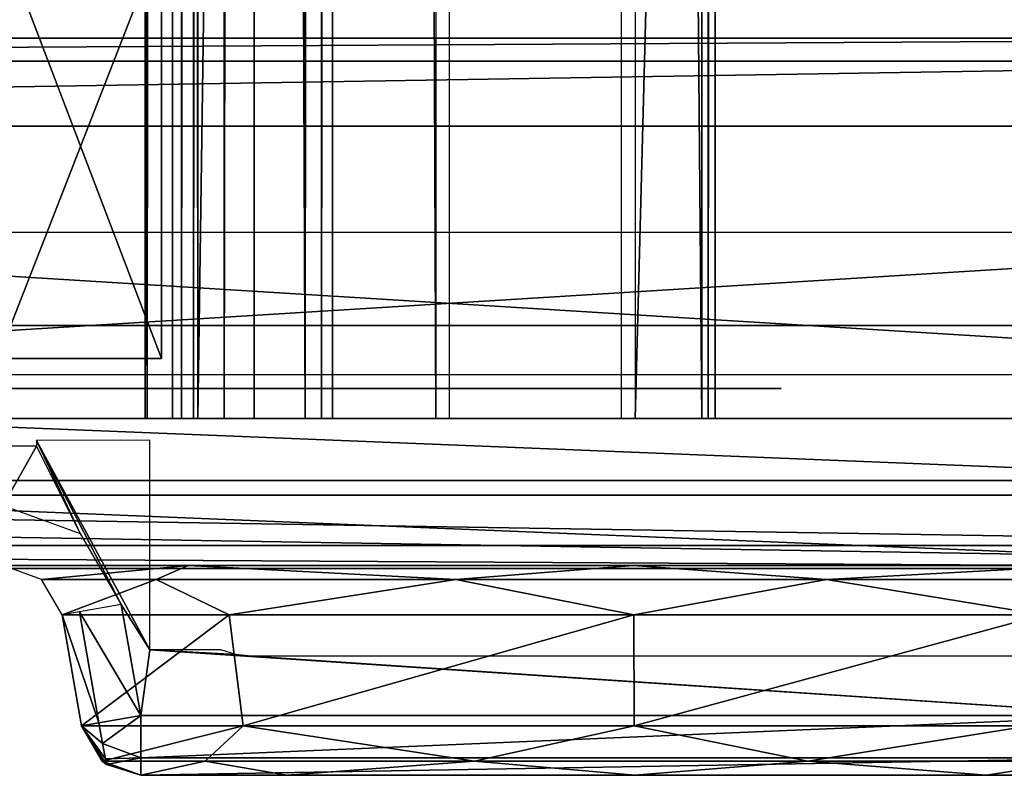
# Model space of a CAD drawing. Header units: millimetres. Extents: x -52 to 137, y -253 to 253.
# Tile 6 of 119: x 7 to 24, y -253 to -241. Entities that reach past the tile are written whole.
import ezdxf

# ---------------------------------------------------------------- set-up
doc = ezdxf.new("R2010")
doc.units = ezdxf.units.MM
doc.header["$LTSCALE"] = 65.185185
for name, color, linetype in [('1127', 7, 'CONTINUOUS'), ('1177', 7, 'CONTINUOUS'), ('1212', 7, 'CONTINUOUS'), ('1213', 7, 'CONTINUOUS'), ('1214', 7, 'CONTINUOUS'), ('203', 7, 'CONTINUOUS'), ('220', 7, 'CONTINUOUS'), ('227', 7, 'CONTINUOUS'), ('269', 7, 'CONTINUOUS'), ('285', 7, 'CONTINUOUS'), ('289', 7, 'CONTINUOUS'), ('290', 7, 'CONTINUOUS'), ('291', 7, 'CONTINUOUS'), ('292', 7, 'CONTINUOUS'), ('293', 7, 'CONTINUOUS'), ('294', 7, 'CONTINUOUS'), ('295', 7, 'CONTINUOUS'), ('296', 7, 'CONTINUOUS'), ('299', 7, 'CONTINUOUS'), ('314', 7, 'CONTINUOUS'), ('315', 7, 'CONTINUOUS'), ('316', 7, 'CONTINUOUS'), ('317', 7, 'CONTINUOUS'), ('318', 7, 'CONTINUOUS'), ('319', 7, 'CONTINUOUS'), ('320', 7, 'CONTINUOUS'), ('321', 7, 'CONTINUOUS'), ('927', 7, 'CONTINUOUS'), ('930', 7, 'CONTINUOUS'), ('931', 7, 'CONTINUOUS'), ('932', 7, 'CONTINUOUS'), ('933', 7, 'CONTINUOUS'), ('936', 7, 'CONTINUOUS'), ('937', 7, 'CONTINUOUS'), ('938', 7, 'CONTINUOUS')]:
    doc.layers.add(name, color=color, linetype=linetype)

msp = doc.modelspace()

# ---------------------------------------------------------------- linework, layer by layer
at = {"layer": '1127', "color": 7, "linetype": 'Continuous'}
for points in [[(6.7, -246.5, 3.775), (9.5, -246.5, -2.91), (6.836, -239.5, 3.637), (6.7, -246.5, 3.775)], [(9.5, -246.5, -2.91), (6.771, -246.5, -9.624), (9.5, -239.5, -2.92), (9.5, -246.5, -2.91)], [(9.5, -239.5, -2.92), (6.771, -246.5, -9.624), (6.779, -239.5, -9.615), (9.5, -239.5, -2.92)], [(6.836, -239.5, 3.637), (9.5, -246.5, -2.91), (9.5, -239.5, -2.92), (6.836, -239.5, 3.637)]]:
    msp.add_3dface(points, dxfattribs=at)
at = {"layer": '1177', "linetype": 'Continuous'}
for points in [[(17.399, 247.5, 41.044), (17.399, -247.5, 41.044), (30.5, 247.5, 41.044), (17.399, 247.5, 41.044)], [(30.5, 247.5, 41.044), (17.399, -247.5, 41.044), (30.5, -247.5, 41.044), (30.5, 247.5, 41.044)]]:
    msp.add_3dface(points, dxfattribs=at)
at = {"layer": '1212', "linetype": 'Continuous'}
for points in [[(30.5, 247.5, 37.544), (30.5, -247.5, 37.544), (18.734, 247.5, 37.544), (30.5, 247.5, 37.544)], [(18.734, 247.5, 37.544), (30.5, -247.5, 37.544), (18.734, -247.5, 37.544), (18.734, 247.5, 37.544)]]:
    msp.add_3dface(points, dxfattribs=at)
at = {"layer": '1213', "linetype": 'Continuous'}
for points in [[(18.508, -247.5, 37.491), (18.508, 247.5, 37.491), (18.618, 247.5, 37.531), (18.508, -247.5, 37.491)], [(18.618, -247.5, 37.531), (18.508, -247.5, 37.491), (18.618, 247.5, 37.531), (18.618, -247.5, 37.531)], [(18.734, 247.5, 37.544), (18.734, -247.5, 37.544), (18.618, -247.5, 37.531), (18.734, 247.5, 37.544)], [(18.734, 247.5, 37.544), (18.618, -247.5, 37.531), (18.618, 247.5, 37.531), (18.734, 247.5, 37.544)]]:
    msp.add_3dface(points, dxfattribs=at)
at = {"layer": '1214', "linetype": 'Continuous'}
for points in [[(18.508, 247.5, 37.491), (18.508, -247.5, 37.491), (14.305, 247.5, 35.363), (18.508, 247.5, 37.491)], [(14.305, 247.5, 35.363), (18.508, -247.5, 37.491), (14.305, -247.5, 35.363), (14.305, 247.5, 35.363)]]:
    msp.add_3dface(points, dxfattribs=at)
at = {"layer": '203', "color": 7, "linetype": 'Continuous'}
for points in [[(-13.9, -247, -14.21), (-13.9, -247, 8.29), (13.9, -247, 8.29), (-13.9, -247, -14.21)], [(13.9, -247, -14.21), (-13.9, -247, -14.21), (13.9, -247, 8.29), (13.9, -247, -14.21)], [(19.835, -247, -7.441), (13.9, -247, -14.21), (19.835, -247, 1.521), (19.835, -247, -7.441)], [(19.835, -247, 1.521), (13.9, -247, -14.21), (13.9, -247, 8.29), (19.835, -247, 1.521)]]:
    msp.add_3dface(points, dxfattribs=at)
at = {"layer": '220', "color": 7, "linetype": 'Continuous'}
for points in [[(-35.18, -245.95, -69.963), (-35.568, -201.548, -69.963), (35.568, -201.548, -69.963), (-35.18, -245.95, -69.963)], [(35.18, -245.95, -69.963), (-35.18, -245.95, -69.963), (35.568, -201.548, -69.963), (35.18, -245.95, -69.963)]]:
    msp.add_3dface(points, dxfattribs=at)
at = {"layer": '227', "color": 7, "linetype": 'Continuous'}
for points in [[(-35.18, -245.95, -69.963), (35.18, -245.95, -69.963), (35.162, -248.778, -68.792), (-35.18, -245.95, -69.963)], [(-35.18, -245.95, -69.963), (35.162, -248.778, -68.792), (-35.162, -248.778, -68.792), (-35.18, -245.95, -69.963)], [(35.162, -248.778, -68.792), (35.154, -249.95, -65.963), (-35.162, -248.778, -68.792), (35.162, -248.778, -68.792)], [(35.154, -249.95, -65.963), (-35.154, -249.95, -65.963), (-35.162, -248.778, -68.792), (35.154, -249.95, -65.963)]]:
    msp.add_3dface(points, dxfattribs=at)
at = {"layer": '269', "color": 7, "linetype": 'Continuous'}
for points in [[(-35.154, -249.95, -65.963), (35.154, -249.95, -65.963), (-17.311, -249.95, -65.196), (-35.154, -249.95, -65.963)], [(-17.311, -249.95, -65.196), (35.154, -249.95, -65.963), (17.367, -249.95, -64.997), (-17.311, -249.95, -65.196)], [(-9.786, -249.95, -61.973), (-17.311, -249.95, -65.196), (17.367, -249.95, -64.997), (-9.786, -249.95, -61.973)], [(-6.661, -249.95, -54.36), (-9.786, -249.95, -61.973), (9.947, -249.95, -61.852), (-6.661, -249.95, -54.36)], [(9.947, -249.95, -61.852), (-9.786, -249.95, -61.973), (17.367, -249.95, -64.997), (9.947, -249.95, -61.852)], [(-6.661, -249.95, -38.36), (-6.661, -249.95, -54.36), (9.947, -249.95, -61.852), (-6.661, -249.95, -38.36)], [(6.861, -249.95, -54.36), (-6.661, -249.95, -38.36), (9.947, -249.95, -61.852), (6.861, -249.95, -54.36)], [(17.367, -249.95, -64.997), (35.154, -249.95, -65.963), (24.864, -249.95, -62.038), (17.367, -249.95, -64.997)]]:
    msp.add_3dface(points, dxfattribs=at)
at = {"layer": '285', "color": 7, "linetype": 'Continuous'}
for points in [[(9.306, -247.861, -37.36), (7.416, -247.867, -37.36), (9.306, -251.359, -37.36), (9.306, -247.861, -37.36)], [(9.306, -251.359, -37.36), (7.416, -247.867, -37.36), (8.831, -250.602, -37.36), (9.306, -251.359, -37.36)], [(8.831, -250.602, -37.36), (7.416, -247.867, -37.36), (8.146, -249.418, -37.36), (8.831, -250.602, -37.36)], [(8.146, -249.418, -37.36), (7.416, -247.867, -37.36), (7.416, -247.961, -37.36), (8.146, -249.418, -37.36)], [(-5.937, -247.961, -37.36), (6.861, -248.95, -37.36), (7.416, -247.961, -37.36), (-5.937, -247.961, -37.36)], [(6.861, -248.95, -37.36), (8.146, -249.418, -37.36), (7.416, -247.961, -37.36), (6.861, -248.95, -37.36)], [(9.156, -252.45, -37.36), (9.306, -251.359, -37.36), (8.831, -250.602, -37.36), (9.156, -252.45, -37.36)], [(25.844, -252.45, -37.36), (9.306, -251.359, -37.36), (9.156, -252.45, -37.36), (25.844, -252.45, -37.36)], [(10.494, -251.359, -37.36), (9.306, -251.359, -37.36), (10.742, -251.435, -37.36), (10.494, -251.359, -37.36)], [(10.742, -251.435, -37.36), (9.306, -251.359, -37.36), (11, -251.461, -37.36), (10.742, -251.435, -37.36)], [(11, -251.461, -37.36), (9.306, -251.359, -37.36), (25.844, -252.45, -37.36), (11, -251.461, -37.36)], [(24, -251.461, -37.36), (11, -251.461, -37.36), (25.844, -252.45, -37.36), (24, -251.461, -37.36)]]:
    msp.add_3dface(points, dxfattribs=at)
at = {"layer": '289', "color": 7, "linetype": 'Continuous'}
for points in [[(7.846, -250.776, -54.36), (10.631, -250.776, -61.144), (8.171, -252.623, -54.36), (7.846, -250.776, -54.36)], [(8.171, -252.623, -54.36), (10.631, -250.776, -61.144), (10.863, -252.623, -60.915), (8.171, -252.623, -54.36)], [(10.631, -250.776, -61.144), (17.379, -250.776, -64.014), (10.863, -252.623, -60.915), (10.631, -250.776, -61.144)], [(10.863, -252.623, -60.915), (17.379, -250.776, -64.014), (17.384, -252.623, -63.688), (10.863, -252.623, -60.915)], [(17.379, -250.776, -64.014), (24.198, -250.776, -61.313), (17.384, -252.623, -63.688), (17.379, -250.776, -64.014)], [(17.384, -252.623, -63.688), (24.198, -250.776, -61.313), (23.972, -252.623, -61.079), (17.384, -252.623, -63.688)]]:
    msp.add_3dface(points, dxfattribs=at)
at = {"layer": '290', "color": 7, "linetype": 'Continuous'}
for points in [[(8.171, -252.623, -54.36), (10.863, -252.623, -60.915), (8.513, -253.216, -54.36), (8.171, -252.623, -54.36)], [(10.863, -252.623, -60.915), (10.23, -253.216, -59.642), (8.513, -253.216, -54.36), (10.863, -252.623, -60.915)], [(10.863, -252.623, -60.915), (14.723, -253.216, -62.907), (10.23, -253.216, -59.642), (10.863, -252.623, -60.915)], [(10.863, -252.623, -60.915), (17.384, -252.623, -63.688), (14.723, -253.216, -62.907), (10.863, -252.623, -60.915)], [(17.384, -252.623, -63.688), (20.277, -253.216, -62.907), (14.723, -253.216, -62.907), (17.384, -252.623, -63.688)], [(17.384, -252.623, -63.688), (23.972, -252.623, -61.079), (20.277, -253.216, -62.907), (17.384, -252.623, -63.688)], [(23.972, -252.623, -61.079), (24.77, -253.216, -59.642), (20.277, -253.216, -62.907), (23.972, -252.623, -61.079)], [(8.513, -253.216, -54.36), (10.23, -253.216, -59.642), (9.156, -253.45, -54.36), (8.513, -253.216, -54.36)], [(9.156, -253.45, -54.36), (10.23, -253.216, -59.642), (11.592, -253.45, -60.249), (9.156, -253.45, -54.36)], [(10.23, -253.216, -59.642), (14.723, -253.216, -62.907), (11.592, -253.45, -60.249), (10.23, -253.216, -59.642)], [(11.592, -253.45, -60.249), (14.723, -253.216, -62.907), (17.396, -253.45, -62.703), (11.592, -253.45, -60.249)], [(14.723, -253.216, -62.907), (20.277, -253.216, -62.907), (17.396, -253.45, -62.703), (14.723, -253.216, -62.907)], [(17.396, -253.45, -62.703), (20.277, -253.216, -62.907), (23.259, -253.45, -60.395), (17.396, -253.45, -62.703)], [(20.277, -253.216, -62.907), (24.77, -253.216, -59.642), (23.259, -253.45, -60.395), (20.277, -253.216, -62.907)], [(24.77, -253.216, -59.642), (25.841, -253.45, -54.568), (23.259, -253.45, -60.395), (24.77, -253.216, -59.642)]]:
    msp.add_3dface(points, dxfattribs=at)
at = {"layer": '291', "color": 7, "linetype": 'Continuous'}
for points in [[(25.844, -253.45, -54.36), (9.156, -253.45, -54.36), (11.592, -253.45, -60.249), (25.844, -253.45, -54.36)], [(9.156, -253.45, -54.36), (25.844, -253.45, -54.36), (25.844, -253.45, -38.36), (9.156, -253.45, -54.36)], [(9.156, -253.45, -54.36), (25.844, -253.45, -38.36), (9.156, -253.45, -38.36), (9.156, -253.45, -54.36)], [(25.841, -253.45, -54.568), (11.592, -253.45, -60.249), (23.259, -253.45, -60.395), (25.841, -253.45, -54.568)], [(25.841, -253.45, -54.568), (25.844, -253.45, -54.36), (11.592, -253.45, -60.249), (25.841, -253.45, -54.568)], [(11.592, -253.45, -60.249), (17.396, -253.45, -62.703), (23.259, -253.45, -60.395), (11.592, -253.45, -60.249)]]:
    msp.add_3dface(points, dxfattribs=at)
at = {"layer": '292', "color": 7, "linetype": 'Continuous'}
for points in [[(25.844, -252.45, -37.36), (9.156, -252.45, -37.36), (9.156, -253.157, -37.653), (25.844, -252.45, -37.36)], [(25.844, -252.45, -37.36), (9.156, -253.157, -37.653), (25.844, -253.157, -37.653), (25.844, -252.45, -37.36)], [(9.156, -253.45, -38.36), (25.844, -253.45, -38.36), (25.844, -253.157, -37.653), (9.156, -253.45, -38.36)], [(9.156, -253.157, -37.653), (9.156, -253.45, -38.36), (25.844, -253.157, -37.653), (9.156, -253.157, -37.653)]]:
    msp.add_3dface(points, dxfattribs=at)
at = {"layer": '293', "color": 7, "linetype": 'Continuous'}
for points in [[(8.521, -252.921, -37.748), (9.156, -252.45, -37.36), (8.46, -252.573, -37.653), (8.521, -252.921, -37.748)], [(9.156, -253.157, -37.653), (9.156, -252.45, -37.36), (8.521, -252.921, -37.748), (9.156, -253.157, -37.653)], [(8.521, -252.921, -37.748), (8.46, -252.573, -37.653), (8.171, -252.623, -38.36), (8.521, -252.921, -37.748)], [(8.566, -253.176, -38.006), (8.521, -252.921, -37.748), (8.171, -252.623, -38.36), (8.566, -253.176, -38.006)], [(8.583, -253.269, -38.36), (8.566, -253.176, -38.006), (8.171, -252.623, -38.36), (8.583, -253.269, -38.36)], [(8.566, -253.176, -38.006), (9.156, -253.157, -37.653), (8.521, -252.921, -37.748), (8.566, -253.176, -38.006)], [(8.583, -253.269, -38.36), (9.156, -253.157, -37.653), (8.566, -253.176, -38.006), (8.583, -253.269, -38.36)], [(9.156, -253.45, -38.36), (9.156, -253.157, -37.653), (8.583, -253.269, -38.36), (9.156, -253.45, -38.36)]]:
    msp.add_3dface(points, dxfattribs=at)
at = {"layer": '294', "color": 7, "linetype": 'Continuous'}
for points in [[(8.171, -252.623, -54.36), (8.513, -253.216, -54.36), (8.171, -252.623, -38.36), (8.171, -252.623, -54.36)], [(8.513, -253.216, -54.36), (8.583, -253.269, -38.36), (8.171, -252.623, -38.36), (8.513, -253.216, -54.36)], [(8.513, -253.216, -54.36), (9.156, -253.45, -54.36), (8.583, -253.269, -38.36), (8.513, -253.216, -54.36)], [(9.156, -253.45, -54.36), (9.156, -253.45, -38.36), (8.583, -253.269, -38.36), (9.156, -253.45, -54.36)]]:
    msp.add_3dface(points, dxfattribs=at)
at = {"layer": '295', "color": 7, "linetype": 'Continuous'}
for points in [[(7.846, -250.776, -54.36), (8.171, -252.623, -54.36), (8.171, -252.623, -38.36), (7.846, -250.776, -54.36)], [(7.846, -250.776, -54.36), (8.171, -252.623, -38.36), (7.846, -250.776, -38.36), (7.846, -250.776, -54.36)]]:
    msp.add_3dface(points, dxfattribs=at)
at = {"layer": '296', "color": 7, "linetype": 'Continuous'}
for points in [[(9.156, -252.45, -37.36), (8.831, -250.602, -37.36), (8.134, -250.725, -37.653), (9.156, -252.45, -37.36)], [(7.846, -250.776, -38.36), (8.46, -252.573, -37.653), (8.134, -250.725, -37.653), (7.846, -250.776, -38.36)], [(8.171, -252.623, -38.36), (8.46, -252.573, -37.653), (7.846, -250.776, -38.36), (8.171, -252.623, -38.36)], [(8.46, -252.573, -37.653), (9.156, -252.45, -37.36), (8.134, -250.725, -37.653), (8.46, -252.573, -37.653)]]:
    msp.add_3dface(points, dxfattribs=at)
at = {"layer": '299', "color": 7, "linetype": 'Continuous'}
for points in [[(6.861, -249.95, -54.36), (9.947, -249.95, -61.852), (7.504, -250.184, -54.36), (6.861, -249.95, -54.36)], [(7.504, -250.184, -54.36), (9.947, -249.95, -61.852), (9.413, -250.184, -60.236), (7.504, -250.184, -54.36)], [(9.413, -250.184, -60.236), (9.947, -249.95, -61.852), (14.411, -250.184, -63.867), (9.413, -250.184, -60.236)], [(9.947, -249.95, -61.852), (17.367, -249.95, -64.997), (14.411, -250.184, -63.867), (9.947, -249.95, -61.852)], [(14.411, -250.184, -63.867), (17.367, -249.95, -64.997), (20.589, -250.184, -63.867), (14.411, -250.184, -63.867)], [(17.367, -249.95, -64.997), (24.864, -249.95, -62.038), (20.589, -250.184, -63.867), (17.367, -249.95, -64.997)], [(20.589, -250.184, -63.867), (24.864, -249.95, -62.038), (25.587, -250.184, -60.236), (20.589, -250.184, -63.867)], [(7.846, -250.776, -54.36), (7.504, -250.184, -54.36), (9.413, -250.184, -60.236), (7.846, -250.776, -54.36)], [(10.631, -250.776, -61.144), (7.846, -250.776, -54.36), (9.413, -250.184, -60.236), (10.631, -250.776, -61.144)], [(10.631, -250.776, -61.144), (9.413, -250.184, -60.236), (14.411, -250.184, -63.867), (10.631, -250.776, -61.144)], [(17.379, -250.776, -64.014), (10.631, -250.776, -61.144), (14.411, -250.184, -63.867), (17.379, -250.776, -64.014)], [(17.379, -250.776, -64.014), (14.411, -250.184, -63.867), (20.589, -250.184, -63.867), (17.379, -250.776, -64.014)], [(24.198, -250.776, -61.313), (17.379, -250.776, -64.014), (20.589, -250.184, -63.867), (24.198, -250.776, -61.313)], [(24.198, -250.776, -61.313), (20.589, -250.184, -63.867), (25.587, -250.184, -60.236), (24.198, -250.776, -61.313)]]:
    msp.add_3dface(points, dxfattribs=at)
at = {"layer": '314', "linetype": 'Continuous'}
for points in [[(9.836, 247.5, 37.012), (10.036, 247.5, 36.568), (9.836, -247.5, 37.012), (9.836, 247.5, 37.012)], [(9.836, -247.5, 37.012), (10.036, 247.5, 36.568), (10.036, -247.5, 36.568), (9.836, -247.5, 37.012)], [(10.108, 247.5, 37.416), (9.836, 247.5, 37.012), (10.108, -247.5, 37.416), (10.108, 247.5, 37.416)], [(10.108, -247.5, 37.416), (9.836, 247.5, 37.012), (9.836, -247.5, 37.012), (10.108, -247.5, 37.416)]]:
    msp.add_3dface(points, dxfattribs=at)
at = {"layer": '315', "linetype": 'Continuous'}
for points in [[(10.108, 247.5, 37.416), (10.108, -247.5, 37.416), (17.173, 247.5, 40.991), (10.108, 247.5, 37.416)], [(17.173, 247.5, 40.991), (10.108, -247.5, 37.416), (17.173, -247.5, 40.991), (17.173, 247.5, 40.991)]]:
    msp.add_3dface(points, dxfattribs=at)
at = {"layer": '316', "linetype": 'Continuous'}
for points in [[(12.355, -247.5, 31.299), (12.355, 247.5, 31.299), (14.075, -247.5, 35.122), (12.355, -247.5, 31.299)], [(14.075, -247.5, 35.122), (12.355, 247.5, 31.299), (14.075, 247.5, 35.122), (14.075, -247.5, 35.122)]]:
    msp.add_3dface(points, dxfattribs=at)
at = {"layer": '317', "linetype": 'Continuous'}
for points in [[(11.899, -247.5, 31.004), (11.899, 247.5, 31.004), (12.171, 247.5, 31.085), (11.899, -247.5, 31.004)], [(11.899, -247.5, 31.004), (12.171, 247.5, 31.085), (12.171, -247.5, 31.085), (11.899, -247.5, 31.004)], [(12.171, 247.5, 31.085), (12.355, 247.5, 31.299), (12.171, -247.5, 31.085), (12.171, 247.5, 31.085)], [(12.171, -247.5, 31.085), (12.355, 247.5, 31.299), (12.355, -247.5, 31.299), (12.171, -247.5, 31.085)]]:
    msp.add_3dface(points, dxfattribs=at)
at = {"layer": '318', "linetype": 'Continuous'}
for points in [[(9.684, -247.5, 31.004), (9.684, 247.5, 31.004), (11.899, -247.5, 31.004), (9.684, -247.5, 31.004)], [(11.899, -247.5, 31.004), (9.684, 247.5, 31.004), (11.899, 247.5, 31.004), (11.899, -247.5, 31.004)]]:
    msp.add_3dface(points, dxfattribs=at)
at = {"layer": '319', "linetype": 'Continuous'}
for points in [[(9.228, -247.5, 31.71), (9.228, 247.5, 31.71), (9.264, 247.5, 31.233), (9.228, -247.5, 31.71)], [(9.228, -247.5, 31.71), (9.264, 247.5, 31.233), (9.264, -247.5, 31.233), (9.228, -247.5, 31.71)], [(9.264, 247.5, 31.233), (9.684, 247.5, 31.004), (9.264, -247.5, 31.233), (9.264, 247.5, 31.233)], [(9.264, -247.5, 31.233), (9.684, 247.5, 31.004), (9.684, -247.5, 31.004), (9.264, -247.5, 31.233)]]:
    msp.add_3dface(points, dxfattribs=at)
at = {"layer": '320', "linetype": 'Continuous'}
for points in [[(11.048, -247.5, 35.755), (11.048, 247.5, 35.755), (9.228, -247.5, 31.71), (11.048, -247.5, 35.755)], [(11.048, 247.5, 35.755), (9.228, 247.5, 31.71), (9.228, -247.5, 31.71), (11.048, 247.5, 35.755)]]:
    msp.add_3dface(points, dxfattribs=at)
at = {"layer": '321', "linetype": 'Continuous'}
for points in [[(10.036, -247.5, 36.568), (10.036, 247.5, 36.568), (10.549, 247.5, 36.171), (10.036, -247.5, 36.568)], [(10.549, -247.5, 36.171), (10.036, -247.5, 36.568), (10.549, 247.5, 36.171), (10.549, -247.5, 36.171)], [(11.048, -247.5, 35.755), (10.549, -247.5, 36.171), (11.048, 247.5, 35.755), (11.048, -247.5, 35.755)], [(11.048, 247.5, 35.755), (10.549, -247.5, 36.171), (10.549, 247.5, 36.171), (11.048, 247.5, 35.755)]]:
    msp.add_3dface(points, dxfattribs=at)
at = {"layer": '927', "linetype": 'Continuous'}
for points in [[(-33.5, -247.5, -30.589), (-33.5, -247.5, 38.04), (33.5, -247.5, -30.589), (-33.5, -247.5, -30.589)], [(-33.5, -247.5, 38.04), (-32.621, -247.5, 40.161), (33.5, -247.5, 38.04), (-33.5, -247.5, 38.04)], [(33.5, -247.5, -30.589), (-33.5, -247.5, 38.04), (33.5, -247.5, 38.04), (33.5, -247.5, -30.589)], [(-32.621, -247.5, 40.161), (-30.5, -247.5, 41.04), (32.621, -247.5, 40.161), (-32.621, -247.5, 40.161)], [(33.5, -247.5, 38.04), (-32.621, -247.5, 40.161), (32.621, -247.5, 40.161), (33.5, -247.5, 38.04)], [(32.621, -247.5, 40.161), (-30.5, -247.5, 41.04), (30.5, -247.5, 41.04), (32.621, -247.5, 40.161)]]:
    msp.add_3dface(points, dxfattribs=at)
at = {"layer": '930', "linetype": 'Continuous'}
for points in [[(-33.5, -248.536, -34.124), (-33.5, -244.393, -38.267), (33.5, -244.393, -38.267), (-33.5, -248.536, -34.124)], [(33.5, -248.536, -34.124), (-33.5, -248.536, -34.124), (33.5, -244.393, -38.267), (33.5, -248.536, -34.124)]]:
    msp.add_3dface(points, dxfattribs=at)
at = {"layer": '931', "linetype": 'Continuous'}
for points in [[(-33.5, -249.619, -32.502), (-33.5, -248.536, -34.124), (33.5, -249.619, -32.502), (-33.5, -249.619, -32.502)], [(-33.5, -248.536, -34.124), (33.5, -248.536, -34.124), (33.5, -249.619, -32.502), (-33.5, -248.536, -34.124)], [(-33.5, -250, -30.589), (-33.5, -249.619, -32.502), (33.5, -250, -30.589), (-33.5, -250, -30.589)], [(33.5, -250, -30.589), (-33.5, -249.619, -32.502), (33.5, -249.619, -32.502), (33.5, -250, -30.589)]]:
    msp.add_3dface(points, dxfattribs=at)
at = {"layer": '932', "linetype": 'Continuous'}
for points in [[(-33.5, -250, 38.04), (-33.5, -250, -30.589), (33.5, -250, 38.04), (-33.5, -250, 38.04)], [(-33.5, -250, -30.589), (33.5, -250, -30.589), (33.5, -250, 38.04), (-33.5, -250, -30.589)], [(-32.621, -250, 40.161), (-33.5, -250, 38.04), (32.621, -250, 40.161), (-32.621, -250, 40.161)], [(-33.5, -250, 38.04), (33.5, -250, 38.04), (32.621, -250, 40.161), (-33.5, -250, 38.04)], [(-30.5, -250, 41.04), (-32.621, -250, 40.161), (30.5, -250, 41.04), (-30.5, -250, 41.04)], [(-32.621, -250, 40.161), (32.621, -250, 40.161), (30.5, -250, 41.04), (-32.621, -250, 40.161)]]:
    msp.add_3dface(points, dxfattribs=at)
at = {"layer": '933', "linetype": 'Continuous'}
for points in [[(-30.5, -247.5, 41.04), (-30.5, -250, 41.04), (30.5, -250, 41.04), (-30.5, -247.5, 41.04)], [(30.5, -247.5, 41.04), (-30.5, -247.5, 41.04), (30.5, -250, 41.04), (30.5, -247.5, 41.04)]]:
    msp.add_3dface(points, dxfattribs=at)
at = {"layer": '936', "linetype": 'Continuous'}
for points in [[(-33.5, -242.626, -36.499), (-33.5, -246.768, -32.357), (33.5, -246.768, -32.357), (-33.5, -242.626, -36.499)], [(-33.5, -242.626, -36.499), (33.5, -246.768, -32.357), (33.5, -242.626, -36.499), (-33.5, -242.626, -36.499)]]:
    msp.add_3dface(points, dxfattribs=at)
at = {"layer": '937', "linetype": 'Continuous'}
for points in [[(33.5, -241.542, -38.121), (33.5, -241.161, -40.034), (-33.5, -241.542, -38.121), (33.5, -241.542, -38.121)], [(-33.5, -241.542, -38.121), (33.5, -241.161, -40.034), (-33.5, -241.161, -40.034), (-33.5, -241.542, -38.121)], [(-33.5, -242.626, -36.499), (33.5, -242.626, -36.499), (33.5, -241.542, -38.121), (-33.5, -242.626, -36.499)], [(-33.5, -242.626, -36.499), (33.5, -241.542, -38.121), (-33.5, -241.542, -38.121), (-33.5, -242.626, -36.499)]]:
    msp.add_3dface(points, dxfattribs=at)
at = {"layer": '938', "linetype": 'Continuous'}
for points in [[(-33.5, -241.161, -40.034), (33.5, -241.161, -40.034), (-33.5, -241.161, -57.963), (-33.5, -241.161, -40.034)], [(-33.5, -241.161, -57.963), (33.5, -241.161, -40.034), (-32, -241.161, -57.963), (-33.5, -241.161, -57.963)], [(-32, -241.161, -57.963), (33.5, -241.161, -40.034), (-32, -241.161, -62.963), (-32, -241.161, -57.963)], [(-32, -241.161, -62.963), (33.5, -241.161, -40.034), (32, -241.161, -57.963), (-32, -241.161, -62.963)], [(32, -241.161, -62.963), (-32, -241.161, -62.963), (32, -241.161, -57.963), (32, -241.161, -62.963)]]:
    msp.add_3dface(points, dxfattribs=at)

doc.saveas('drawing.dxf')
